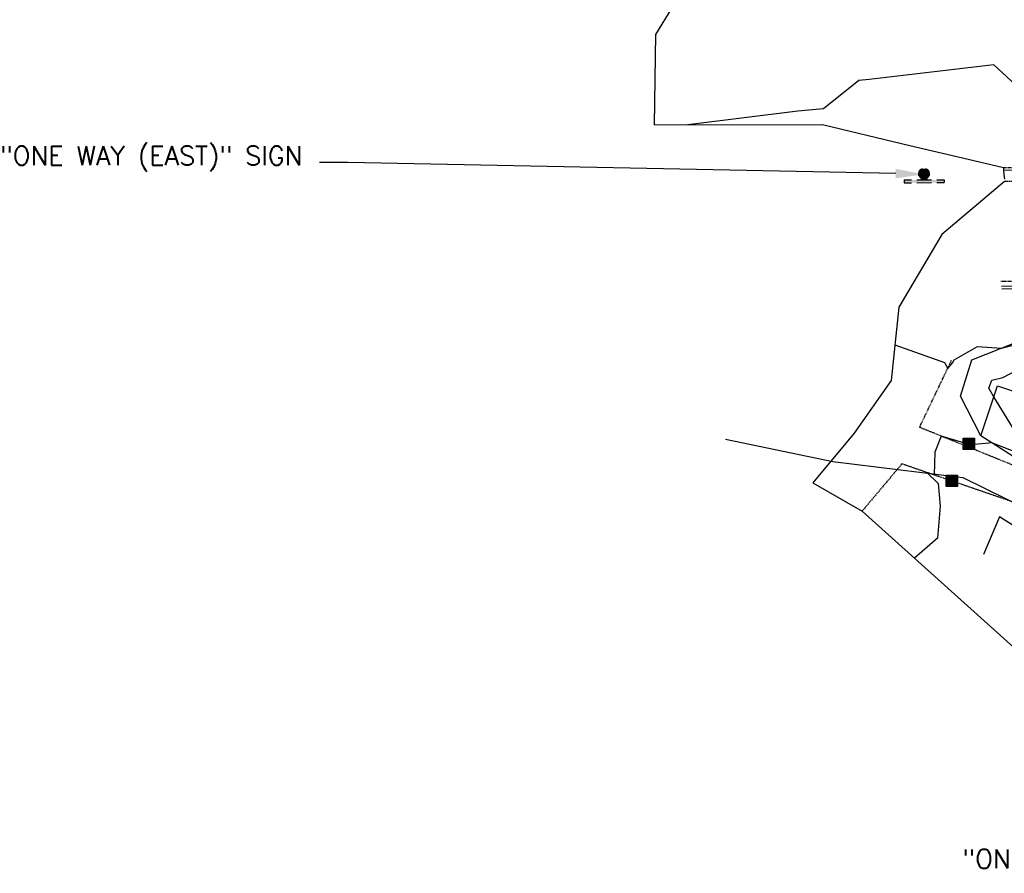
# Model space of a CAD drawing. Header units: feet. Extents: x 351431 to 355879, y 310968 to 329728.
# Tile 199 of 254: x 351431 to 351691, y 326731 to 326957. Entities that reach past the tile are written whole.
import ezdxf

# ---------------------------------------------------------------- set-up
doc = ezdxf.new("R2010")
doc.units = ezdxf.units.FT
doc.header["$MEASUREMENT"] = 0
doc.linetypes.add('D25', pattern=[0.375, 0.25, -0.125])
for name, color, linetype in [('ELTCH-EG1', 253, 'Continuous'), ('ELTCN-EG1', 251, 'Continuous'), ('ELTNB-EG1', 55, 'Continuous'), ('ELTT', 3, 'Continuous'), ('ELUTU', 153, 'UT'), ('ELYCB-BACK', 5, 'Continuous'), ('ELYCB-FL', 2, 'Continuous'), ('ELYSP', 1, 'D25'), ('ELYSS', 2, 'Continuous'), ('ESFS', 153, 'Continuous'), ('ESIP', 41, 'Continuous'), ('ESMask', 155, 'Continuous'), ('ETFS', 6, 'Continuous')]:
    doc.layers.add(name, color=color, linetype=linetype)
doc.styles.add('ANNO-TOPO', font='simplex.shx')
doc.styles.add('ROMANSM', font='romansm.shx')
doc.linetypes.add('UT', pattern='A,0.25,-0.07,0.07,-0.07,0.07,-0.07,0.25,-0.08,["UT",ROMANSM,S=0.08,R=0,X=-0.04,Y=-0.04],-0.15', length=1.08)

# ---------------------------------------------------------------- blocks, each defined once
blk = doc.blocks.new('ESIPOST')
blk.add_lwpolyline([(0.03, 0.0299), (0.03, -0.03), (-0.03, -0.03), (-0.03, 0.0299), (0.03, 0.0299)])
at = {"layer": 'ESMask'}
blk.add_solid([(-0.03, -0.03), (-0.03, 0.0299), (0.03, -0.03), (0.03, 0.0299)], dxfattribs=at)
blk = doc.blocks.new('ESIPUBSIGN')
at = {"layer": 'ESMask'}
h = blk.add_hatch(color=256, dxfattribs=at)
edge = h.paths.add_edge_path()
edge.add_arc((0, 0), 0.03, 90, 450)
for p, q in [((-0.03, 0.1047), (-0.0447, 0.1047)), ((-0.0447, 0.1047), (-0.0447, 0.066)), ((-0.03, 0.1047), (-0.03, 0.066)), ((-0.0447, 0.0381), (-0.0447, -0.0393)), ((-0.03, 0.0381), (-0.03, -0.0393)), ((-0.0447, -0.0672), (-0.0447, -0.1059)), ((-0.03, -0.0672), (-0.03, -0.1059)), ((-0.03, -0.1059), (-0.0447, -0.1059))]:
    blk.add_line(p, q)
for start, end in [(144.2314, 216.3563), (17.9702, 107.0495), (253.5383, 340.7883)]:
    blk.add_arc((0, 0), 0.03, start, end)
blk.add_solid([(-0.0447, -0.1059), (-0.03, -0.1059), (-0.0447, 0.1047), (-0.03, 0.1047)], dxfattribs=at)

msp = doc.modelspace()

# ---------------------------------------------------------------- linework, layer by layer
at = {"layer": 'ELTCH-EG1', "elevation": 130, "flags": 128}
for points in [[(351662.27, 326870.89), (351675.42, 326866.28), (351676.25, 326864.69), (351677.5, 326866.16), (351677.93, 326866.92), (351684.12, 326870.48), (351690.52, 326870.08), (351696.62, 326871.6)], [(351703.47, 326838.95), (351687.71, 326845.09), (351687.14, 326844.93), (351682.32, 326844.47), (351674.5, 326846.79), (351672.81, 326842.51), (351672.68, 326836.55), (351670.7, 326837.16), (351673.73, 326834.19), (351674.23, 326828.19), (351673.54, 326819.79), (351667.45, 326814.5)]]:
    msp.add_lwpolyline(points, dxfattribs=at)
at = {"layer": 'ELTCN-EG1', "flags": 128}
for points, elevation in [([(351694.27, 326939.65), (351689.48, 326944.07), (351688.43, 326945.04), (351655.51, 326941.16), (351652.75, 326940.83), (351643.36, 326933.34), (351636.62, 326932.72), (351607.52, 326929.12)], 131), ([(351694.79, 326846.83), (351688.44, 326857.15), (351687.1, 326859.42), (351687.91, 326861.57), (351690.8, 326862.3), (351702.67, 326868.42)], 129)]:
    msp.add_lwpolyline(points, dxfattribs=dict(at, elevation=elevation))
at = {"layer": 'ELTNB-EG1'}
for points in [[(351616.25, 326981.34, 129.6), (351598.9, 326953.04, 130.54), (351598.61, 326929.11, 130.98), (351643.17, 326929.19, 131.08), (351664.37, 326924.14, 131.52), (351673.72, 326921.92, 131.61), (351678.68, 326920.74, 131.56), (351691.02, 326917.8, 131.46), (351691.04, 326917.14, 131.8), (351691.09, 326915.98, 131.72), (351691.27, 326914.72, 131.3)], [(351691.27, 326914.12, 130.94), (351674.69, 326900.15, 130.71), (351663.35, 326880.9, 130.16), (351661.26, 326861.49, 129.85), (351651.52, 326847.53, 129.8), (351640.61, 326834.43, 129.69), (351653.62, 326826.93, 129.46), (351712.03, 326774.43, 131.74)]]:
    msp.add_polyline3d(points, dxfattribs=at)
at = {"layer": 'ELTT', "flags": 128}
msp.add_lwpolyline([(352073.12, 326866.96), (352080.31, 326866.18), (352077.39, 326860.77), (352037.93, 326846.9), (351992.84, 326827.71), (351962.65, 326820.44), (351908.41, 326825.47), (351863.96, 326824.35), (351821.01, 326820.8), (351772.95, 326824.18), (351726.14, 326828.11), (351702.14, 326835.87), (351685, 326846.82), (351689.41, 326860.06), (351722.36, 326849.19), (351861.29, 326853.08), (351917.44, 326856.74), (351968.77, 326859.36), (352022.48, 326866.34)], close=True, dxfattribs=at)
msp.add_lwpolyline([(352102.13, 326797.31), (352089.65, 326810.19), (352053.66, 326810.48), (352005.52, 326800.59), (351967.51, 326800.26), (351909.29, 326797.19), (351863.7, 326797.78), (351820.59, 326799.54), (351770.98, 326798.24), (351719.73, 326788.86), (351715.67, 326809.16), (351689.93, 326825.37), (351685.71, 326815.43)], dxfattribs=at)
at = {"layer": 'ELUTU', "flags": 128}
msp.add_lwpolyline([(351617.42, 326846), (351645.86, 326840.09), (351680.28, 326835.83), (351715.03, 326818.67), (351736.47, 326808.67), (351787.81, 326797.73), (351857.88, 326798.05), (351909.98, 326797.24), (351920.38, 326798.08), (351980, 326798.22), (352040.24, 326805.66), (352077.92, 326810.6), (352099.19, 326808.75), (352147.26, 326797.96)], dxfattribs=at)
at = {"layer": 'ELYCB-BACK', "flags": 128}
msp.add_lwpolyline([(351691.04, 326917.14), (351730.88, 326917.29), (351783.19, 326917.46), (351854.69, 326918.57, 0.024485), (351886.12, 326922.32), (351915.81, 326929.04), (351931.22, 326932.53), (351945.56, 326935.77, -0.042044), (351996.49, 326939.97), (352035.18, 326940.15), (352079.22, 326940.29), (352118.95, 326940.39), (352163.29, 326940.58), (352216.22, 326940.75)], format="xyb", dxfattribs=at)
msp.add_lwpolyline([(351731.32, 326885.75), (351690.57, 326885.63)], dxfattribs=at)
at = {"layer": 'ELYCB-FL', "flags": 128}
msp.add_lwpolyline([(351731.32, 326886.45), (351690.52, 326886.35)], dxfattribs=at)
at = {"layer": 'ELYSP', "flags": 128}
for points in [[(351691.02, 326917.8), (351730.92, 326917.97), (351783.12, 326918.14), (351833.6, 326918.24), (351854.64, 326919.22), (351857.95, 326919.44), (351859.49, 326919.6), (351872.53, 326921.2), (351885.99, 326922.91), (351915.65, 326929.72), (351931.08, 326933.1), (351945.44, 326936.4, -0.042134), (351996.48, 326940.67), (352035.2, 326940.79), (352079.26, 326940.93), (352118.99, 326941.07), (352216.26, 326941.41), (352267.26, 326941.57), (352318.3, 326941.71), (352368.95, 326941.84), (352400.75, 326941.84), (352402.92, 326941.42), (352403.88, 326940.07), (352404.21, 326937.48), (352403.74, 326935.33), (352402.85, 326933.95), (352401.34, 326933.56), (352369.46, 326933.52), (352318.58, 326933.38), (352267.29, 326933.24), (352216.3, 326933.12), (352163.36, 326932.95), (352118.95, 326932.78), (352079.44, 326932.73), (352035.25, 326932.6), (351996.76, 326932.51, 0.038661), (351947.29, 326926.72), (351933.5, 326923.84), (351918.26, 326920.6), (351913.53, 326919.78), (351908.51, 326918.95), (351902.52, 326918), (351896.17, 326917.06), (351893.03, 326916.64), (351890.03, 326916.27), (351887.24, 326915.97), (351884.94, 326915.76), (351882.72, 326915.58), (351878.5, 326915.33), (351874.44, 326915.18), (351866.28, 326914.99), (351859.61, 326914.78), (351854.92, 326914.66), (351833.7, 326914.59), (351783.45, 326914.39), (351731.12, 326914.22), (351691.27, 326914.12)], [(352100.8, 326868.89), (352093.36, 326857.33), (352086.92, 326850.91, -0.120618), (351996.97, 326815.89), (351967.21, 326812.03), (351910.43, 326810.3), (351863.53, 326810.36), (351821.03, 326811.28, -0.082997), (351725.1, 326825.58), (351694, 326838.88), (351668.81, 326849.1), (351677.31, 326866.92)], [(352110.93, 326858.18), (352100.56, 326849.69), (352092.56, 326843.76, -0.111981), (351998.35, 326808.09), (351968.22, 326804.37), (351910.24, 326802.26), (351863.58, 326802.58), (351821.1, 326802.75, -0.078843), (351722.98, 326818.2), (351693.8, 326829.24), (351664.14, 326839.41), (351653.62, 326826.93)]]:
    msp.add_lwpolyline(points, format="xyb", dxfattribs=at)
msp.add_lwpolyline([(352129.24, 326848.04), (352129.39, 326863.72), (352129.13, 326864.78), (352128.47, 326867.21), (352128.05, 326868.6), (352127.6, 326869.92), (352127.37, 326870.51), (352126.91, 326871.55), (352126.44, 326872.51), (352125.96, 326873.42), (352124.92, 326875.2), (352124.05, 326876.64), (352123.18, 326878.02), (352122.32, 326879.27), (352121.08, 326880.86), (352120.37, 326881.66), (352118.68, 326883.24), (352118.09, 326883.84), (352117.05, 326884.99), (352116.53, 326885.53), (352115.97, 326886.04), (352115.33, 326886.52), (352114.97, 326886.74), (352110.35, 326889.48), (352108.19, 326890.71), (352107.1, 326891.29), (352106, 326891.85), (352104.87, 326892.37), (352103.71, 326892.87), (352102.49, 326893.35), (352101.22, 326893.79), (352099.88, 326894.21), (352098.55, 326894.54), (352097.11, 326894.8), (352095.6, 326895.02), (352094.04, 326895.19), (352092.49, 326895.31), (352089.53, 326895.45), (352087.04, 326895.5), (352084.68, 326895.48), (352032.96, 326893.32), (351982.92, 326891.73), (351932.9, 326890.38), (351879.46, 326889.02), (351833.59, 326887.99), (351783.34, 326887.96), (351731.22, 326887.81), (351690.3, 326887.65)], dxfattribs=at)
at = {"layer": 'ELYSS', "flags": 128}
msp.add_lwpolyline([(351702.14, 326835.87), (351685, 326846.82), (351679.68, 326857.35), (351682.6, 326866.92), (351697.37, 326872.81)], dxfattribs=at)
at = {"layer": 'ETFS', "linetype": 'ByBlock', "lineweight": -2}
msp.add_line((351517.54, 326919.18), (351510.04, 326919.18), dxfattribs=at)
msp.add_lwpolyline([(351662.5, 326916.21), (351517.54, 326919.18)], dxfattribs=at)
at = {"layer": 'ETFS'}
msp.add_solid([(351662.52, 326917.46), (351669.99, 326916.06), (351662.47, 326914.96)], dxfattribs=at)

# ---------------------------------------------------------------- block references
at = {"layer": 'ESFS', "xscale": 49.99999999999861, "yscale": 49.99999999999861, "zscale": 49.99999999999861, "rotation": 90.29811968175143}
msp.add_blockref('ESIPUBSIGN', (351669.99, 326916.06), dxfattribs=at)
at = {"layer": 'ESIP', "xscale": 50, "yscale": 50, "zscale": 50}
for p in [(351681.84, 326844.71), (351677.39, 326834.98)]:
    msp.add_blockref('ESIPOST', p, dxfattribs=at)

# ---------------------------------------------------------------- texts
at = {"layer": 'ETFS', "char_height": 5, "attachment_point": 3, "style": 'ANNO-TOPO'}
for s, insert in [('"ONE WAY (EAST)" SIGN', (351505.54, 326923.46)), ('"ONE WAY (WEST)" SIGN', (351761.75, 326737.43))]:
    msp.add_mtext(s, dxfattribs=dict(at, insert=insert))

doc.saveas('drawing.dxf')
